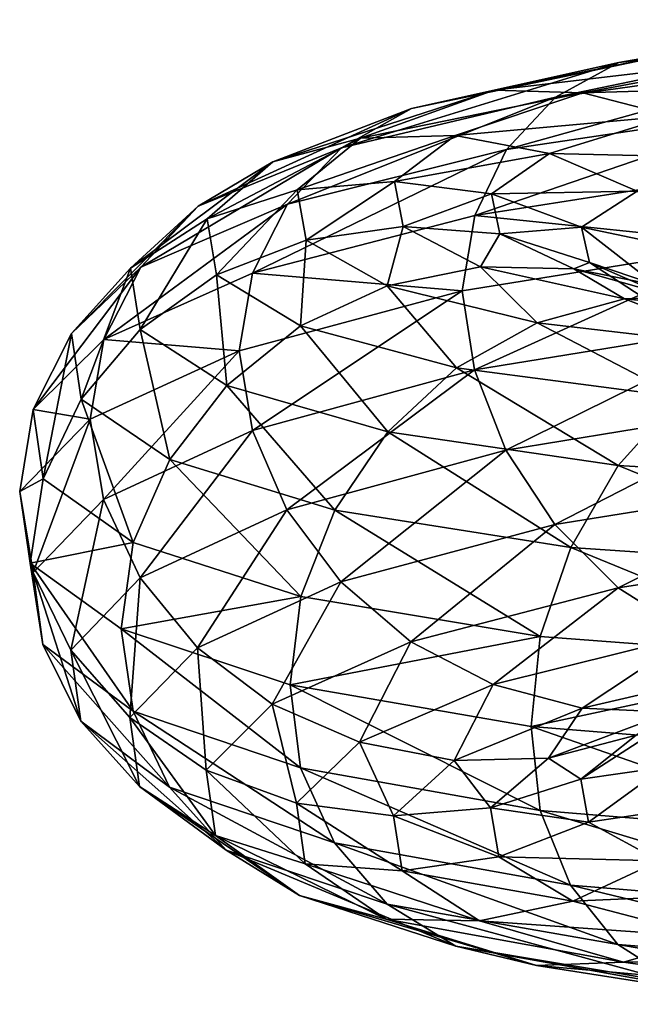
# Model space of a CAD drawing. Header units: metres. Extents: x -109 to 109, y -452 to 89.
# Tile 209 of 256: x -18.96 to -14.48, y -266.38 to -259.16. Entities that reach past the tile are written whole.
import ezdxf

# ---------------------------------------------------------------- set-up
doc = ezdxf.new("R2010")
doc.units = ezdxf.units.M
doc.layers.add('solid_K244270000C71_000', color=7, linetype='CONTINUOUS')
doc.layers.add('solid_k244270000c71_000_02', color=7, linetype='CONTINUOUS')

msp = doc.modelspace()

# ---------------------------------------------------------------- linework, layer by layer
at = {"layer": 'solid_K244270000C71_000'}
for points in [[(-14.564037, -259.477051, 852.397766), (-15.029922, -259.729889, 851.975159), (-16.598711, -260.101013, 854.817139)], [(-16.084198, -259.81366, 855.158325), (-14.564037, -259.477051, 852.397766), (-16.598711, -260.101013, 854.817139)], [(-15.479418, -259.67981, 855.489563), (-16.084198, -259.81366, 855.158325), (-17.101574, -260.205933, 858.135742)], [(-16.458538, -260.032562, 858.36261), (-15.479418, -259.67981, 855.489563), (-17.101574, -260.205933, 858.135742)], [(-14.827671, -259.699982, 855.790771), (-15.479418, -259.67981, 855.489563), (-16.458538, -260.032562, 858.36261)], [(-15.765567, -260.012909, 858.551025), (-14.827671, -259.699982, 855.790771), (-16.458538, -260.032562, 858.36261)], [(-15.029922, -259.729889, 851.975159), (-15.389107, -260.113708, 851.583252), (-16.995386, -260.514709, 854.487488)], [(-16.598711, -260.101013, 854.817139), (-15.029922, -259.729889, 851.975159), (-16.995386, -260.514709, 854.487488)], [(-16.084198, -259.81366, 855.158325), (-16.598711, -260.101013, 854.817139), (-17.64863, -260.530029, 857.882813)], [(-17.101574, -260.205933, 858.135742), (-16.084198, -259.81366, 855.158325), (-17.64863, -260.530029, 857.882813)], [(-16.458538, -260.032562, 858.36261), (-17.101574, -260.205933, 858.135742), (-17.583666, -260.623077, 861.243652)], [(-16.922503, -260.409027, 861.361267), (-16.458538, -260.032562, 858.36261), (-17.583666, -260.623077, 861.243652)], [(-15.765567, -260.012909, 858.551025), (-16.458538, -260.032562, 858.36261), (-16.922503, -260.409027, 861.361267)], [(-16.209997, -260.348511, 861.431458), (-15.765567, -260.012909, 858.551025), (-16.922503, -260.409027, 861.361267)], [(-15.072846, -260.143463, 858.689087), (-15.765567, -260.012909, 858.551025), (-16.209997, -260.348511, 861.431458)], [(-16.598711, -260.101013, 854.817139), (-16.995386, -260.514709, 854.487488), (-18.070396, -260.975647, 857.620667)], [(-17.64863, -260.530029, 857.882813), (-16.598711, -260.101013, 854.817139), (-18.070396, -260.975647, 857.620667)], [(-15.389107, -260.113708, 851.583252), (-15.62022, -260.596985, 851.247559), (-17.250624, -261.021332, 854.191162)], [(-16.995386, -260.514709, 854.487488), (-15.389107, -260.113708, 851.583252), (-17.250624, -261.021332, 854.191162)], [(-17.101574, -260.205933, 858.135742), (-17.64863, -260.530029, 857.882813), (-18.146145, -260.985016, 861.083191)], [(-17.583666, -260.623077, 861.243652), (-17.101574, -260.205933, 858.135742), (-18.146145, -260.985016, 861.083191)], [(-15.497748, -260.440521, 861.451172), (-15.072846, -260.143463, 858.689087), (-16.209997, -260.348511, 861.431458)], [(-16.209997, -260.348511, 861.431458), (-16.922503, -260.409027, 861.361267), (-16.856947, -260.779114, 864.397217)], [(-16.147202, -260.677917, 864.347656), (-16.209997, -260.348511, 861.431458), (-16.856947, -260.779114, 864.397217)], [(-16.922503, -260.409027, 861.361267), (-17.583666, -260.623077, 861.243652), (-17.515549, -261.0336, 864.390442)], [(-16.856947, -260.779114, 864.397217), (-16.922503, -260.409027, 861.361267), (-17.515549, -261.0336, 864.390442)], [(-17.64863, -260.530029, 857.882813), (-18.070396, -260.975647, 857.620667), (-18.5798, -261.463501, 860.891663)], [(-18.146145, -260.985016, 861.083191), (-17.64863, -260.530029, 857.882813), (-18.5798, -261.463501, 860.891663)], [(-16.995386, -260.514709, 854.487488), (-17.250624, -261.021332, 854.191162), (-18.341778, -261.507172, 857.367065)], [(-18.070396, -260.975647, 857.620667), (-16.995386, -260.514709, 854.487488), (-18.341778, -261.507172, 857.367065)], [(-17.583666, -260.623077, 861.243652), (-18.146145, -260.985016, 861.083191), (-18.075848, -261.433258, 864.32373)], [(-17.515549, -261.0336, 864.390442), (-17.583666, -260.623077, 861.243652), (-18.075848, -261.433258, 864.32373)], [(-16.147202, -260.677917, 864.347656), (-16.856947, -260.779114, 864.397217), (-16.264311, -261.113586, 867.381714)], [(-15.579517, -260.973236, 867.214355), (-16.147202, -260.677917, 864.347656), (-16.264311, -261.113586, 867.381714)], [(-16.856947, -260.779114, 864.397217), (-17.515549, -261.0336, 864.390442), (-16.899757, -261.407104, 867.483765)], [(-16.264311, -261.113586, 867.381714), (-16.856947, -260.779114, 864.397217), (-16.899757, -261.407104, 867.483765)], [(-18.070396, -260.975647, 857.620667), (-18.341778, -261.507172, 857.367065), (-18.858831, -262.020782, 860.6828)], [(-18.5798, -261.463501, 860.891663), (-18.070396, -260.975647, 857.620667), (-18.858831, -262.020782, 860.6828)], [(-18.146145, -260.985016, 861.083191), (-18.5798, -261.463501, 860.891663), (-18.507824, -261.94458, 864.203918)], [(-18.075848, -261.433258, 864.32373), (-18.146145, -260.985016, 861.083191), (-18.507824, -261.94458, 864.203918)], [(-18.341778, -261.507172, 857.367065), (-17.250624, -261.021332, 854.191162), (-17.348833, -261.590027, 853.968567)], [(-17.515549, -261.0336, 864.390442), (-18.075848, -261.433258, 864.32373), (-17.440359, -261.843201, 867.509277)], [(-16.899757, -261.407104, 867.483765), (-17.515549, -261.0336, 864.390442), (-17.440359, -261.843201, 867.509277)], [(-17.250624, -261.021332, 854.191162), (-15.714182, -261.150879, 851.012207), (-17.348833, -261.590027, 853.968567)], [(-17.348833, -261.590027, 853.968567), (-15.714182, -261.150879, 851.012207), (-17.25238, -262.17337, 853.785522)], [(-15.714182, -261.150879, 851.012207), (-15.621811, -261.730225, 850.84436), (-17.25238, -262.17337, 853.785522)], [(-18.075848, -261.433258, 864.32373), (-18.507824, -261.94458, 864.203918), (-17.857147, -262.386353, 867.459961)], [(-17.440359, -261.843201, 867.509277), (-18.075848, -261.433258, 864.32373), (-17.857147, -262.386353, 867.459961)], [(-16.899757, -261.407104, 867.483765), (-17.440359, -261.843201, 867.509277), (-16.258615, -262.184692, 870.545227)], [(-15.754645, -261.714539, 870.432007), (-16.899757, -261.407104, 867.483765), (-16.258615, -262.184692, 870.545227)], [(-18.5798, -261.463501, 860.891663), (-18.858831, -262.020782, 860.6828), (-18.785774, -262.527679, 864.040405)], [(-18.507824, -261.94458, 864.203918), (-18.5798, -261.463501, 860.891663), (-18.785774, -262.527679, 864.040405)], [(-18.858831, -262.020782, 860.6828), (-18.341778, -261.507172, 857.367065), (-18.442091, -262.091614, 857.158264)], [(-18.341778, -261.507172, 857.367065), (-17.348833, -261.590027, 853.968567), (-18.442091, -262.091614, 857.158264)], [(-18.442091, -262.091614, 857.158264), (-17.348833, -261.590027, 853.968567), (-18.343645, -262.679504, 856.958557)], [(-17.348833, -261.590027, 853.968567), (-17.25238, -262.17337, 853.785522), (-18.343645, -262.679504, 856.958557)], [(-17.25238, -262.17337, 853.785522), (-15.621811, -261.730225, 850.84436), (-16.998674, -262.754272, 853.698975)], [(-15.621811, -261.730225, 850.84436), (-15.392084, -262.317261, 850.799377), (-16.998674, -262.754272, 853.698975)], [(-17.440359, -261.843201, 867.509277), (-17.857147, -262.386353, 867.459961), (-16.647163, -262.757599, 870.56311)], [(-16.258615, -262.184692, 870.545227), (-17.440359, -261.843201, 867.509277), (-16.647163, -262.757599, 870.56311)], [(-18.507824, -261.94458, 864.203918), (-18.785774, -262.527679, 864.040405), (-18.125326, -262.994446, 867.341187)], [(-17.857147, -262.386353, 867.459961), (-18.507824, -261.94458, 864.203918), (-18.125326, -262.994446, 867.341187)], [(-18.858831, -262.020782, 860.6828), (-18.442091, -262.091614, 857.158264), (-18.958729, -262.621735, 860.490295)], [(-18.785774, -262.527679, 864.040405), (-18.858831, -262.020782, 860.6828), (-18.958729, -262.621735, 860.490295)], [(-18.958729, -262.621735, 860.490295), (-18.442091, -262.091614, 857.158264), (-18.860752, -263.214264, 860.271301)], [(-18.442091, -262.091614, 857.158264), (-18.343645, -262.679504, 856.958557), (-18.860752, -263.214264, 860.271301)], [(-18.343645, -262.679504, 856.958557), (-17.25238, -262.17337, 853.785522), (-18.073893, -263.254028, 856.826782)], [(-17.25238, -262.17337, 853.785522), (-16.998674, -262.754272, 853.698975), (-18.073893, -263.254028, 856.826782)], [(-16.998674, -262.754272, 853.698975), (-15.392084, -262.317261, 850.799377), (-16.603296, -263.283966, 853.696472)], [(-15.392084, -262.317261, 850.799377), (-15.034074, -262.862854, 850.860718), (-16.603296, -263.283966, 853.696472)], [(-17.857147, -262.386353, 867.459961), (-18.125326, -262.994446, 867.341187), (-16.897171, -263.389252, 870.486877)], [(-16.647163, -262.757599, 870.56311), (-17.857147, -262.386353, 867.459961), (-16.897171, -263.389252, 870.486877)], [(-18.785774, -262.527679, 864.040405), (-18.958729, -262.621735, 860.490295), (-18.881805, -263.144928, 863.863098)], [(-18.125326, -262.994446, 867.341187), (-18.785774, -262.527679, 864.040405), (-18.881805, -263.144928, 863.863098)], [(-18.958729, -262.621735, 860.490295), (-18.860752, -263.214264, 860.271301), (-18.787687, -263.742584, 863.625916)], [(-18.881805, -263.144928, 863.863098), (-18.958729, -262.621735, 860.490295), (-18.787687, -263.742584, 863.625916)], [(-18.860752, -263.214264, 860.271301), (-18.343645, -262.679504, 856.958557), (-18.583395, -263.78244, 860.092102)], [(-18.343645, -262.679504, 856.958557), (-18.073893, -263.254028, 856.826782), (-18.583395, -263.78244, 860.092102)], [(-18.073893, -263.254028, 856.826782), (-16.998674, -262.754272, 853.698975), (-17.653505, -263.766968, 856.755005)], [(-16.998674, -262.754272, 853.698975), (-16.603296, -263.283966, 853.696472), (-17.653505, -263.766968, 856.755005)], [(-18.125326, -262.994446, 867.341187), (-18.881805, -263.144928, 863.863098), (-18.213814, -263.627686, 867.180237)], [(-16.897171, -263.389252, 870.486877), (-18.125326, -262.994446, 867.341187), (-18.213814, -263.627686, 867.180237)], [(-18.881805, -263.144928, 863.863098), (-18.787687, -263.742584, 863.625916), (-18.127172, -264.230438, 866.92395)], [(-18.213814, -263.627686, 867.180237), (-18.881805, -263.144928, 863.863098), (-18.127172, -264.230438, 866.92395)], [(-18.860752, -263.214264, 860.271301), (-18.583395, -263.78244, 860.092102), (-18.511406, -264.304565, 863.398743)], [(-18.787687, -263.742584, 863.625916), (-18.860752, -263.214264, 860.271301), (-18.511406, -264.304565, 863.398743)], [(-18.583395, -263.78244, 860.092102), (-18.073893, -263.254028, 856.826782), (-18.151155, -264.278229, 859.947693)], [(-18.073893, -263.254028, 856.826782), (-17.653505, -263.766968, 856.755005), (-18.151155, -264.278229, 859.947693)], [(-17.653505, -263.766968, 856.755005), (-16.603296, -263.283966, 853.696472), (-17.107576, -264.17926, 856.751282)], [(-16.603296, -263.283966, 853.696472), (-16.089844, -263.722717, 853.782043), (-17.107576, -264.17926, 856.751282)], [(-16.897171, -263.389252, 870.486877), (-18.213814, -263.627686, 867.180237), (-16.9753, -264.037079, 870.339355)], [(-15.141086, -263.683411, 873.385376), (-16.897171, -263.389252, 870.486877), (-16.9753, -264.037079, 870.339355)], [(-18.213814, -263.627686, 867.180237), (-18.127172, -264.230438, 866.92395), (-16.898891, -264.645325, 870.067444)], [(-16.9753, -264.037079, 870.339355), (-18.213814, -263.627686, 867.180237), (-16.898891, -264.645325, 870.067444)], [(-18.787687, -263.742584, 863.625916), (-18.511406, -264.304565, 863.398743), (-17.860603, -264.786682, 866.649719)], [(-18.127172, -264.230438, 866.92395), (-18.787687, -263.742584, 863.625916), (-17.860603, -264.786682, 866.649719)], [(-17.107576, -264.17926, 856.751282), (-16.089844, -263.722717, 853.782043), (-16.465292, -264.457458, 856.820801)], [(-16.089844, -263.722717, 853.782043), (-15.48577, -264.035706, 853.955872), (-16.465292, -264.457458, 856.820801)], [(-18.583395, -263.78244, 860.092102), (-18.151155, -264.278229, 859.947693), (-18.080841, -264.783478, 863.180725)], [(-18.511406, -264.304565, 863.398743), (-18.583395, -263.78244, 860.092102), (-18.080841, -264.783478, 863.180725)], [(-18.151155, -264.278229, 859.947693), (-17.653505, -263.766968, 856.755005), (-17.589836, -264.663452, 859.850525)], [(-17.653505, -263.766968, 856.755005), (-17.107576, -264.17926, 856.751282), (-17.589836, -264.663452, 859.850525)], [(-18.127172, -264.230438, 866.92395), (-17.860603, -264.786682, 866.649719), (-16.650385, -265.196411, 869.748596)], [(-16.898891, -264.645325, 870.067444), (-18.127172, -264.230438, 866.92395), (-16.650385, -265.196411, 869.748596)], [(-17.589836, -264.663452, 859.850525), (-17.107576, -264.17926, 856.751282), (-16.929447, -264.905975, 859.81073)], [(-17.107576, -264.17926, 856.751282), (-16.465292, -264.457458, 856.820801), (-16.929447, -264.905975, 859.81073)], [(-18.511406, -264.304565, 863.398743), (-18.080841, -264.783478, 863.180725), (-17.445177, -265.249481, 866.359436)], [(-17.860603, -264.786682, 866.649719), (-18.511406, -264.304565, 863.398743), (-17.445177, -265.249481, 866.359436)], [(-18.151155, -264.278229, 859.947693), (-17.589836, -264.663452, 859.850525), (-17.521696, -265.141876, 862.98877)], [(-18.080841, -264.783478, 863.180725), (-18.151155, -264.278229, 859.947693), (-17.521696, -265.141876, 862.98877)], [(-16.929447, -264.905975, 859.81073), (-16.465292, -264.457458, 856.820801), (-16.217199, -264.998444, 859.828125)], [(-16.465292, -264.457458, 856.820801), (-15.772573, -264.591309, 856.955627), (-16.217199, -264.998444, 859.828125)], [(-17.589836, -264.663452, 859.850525), (-16.929447, -264.905975, 859.81073), (-16.863865, -265.348969, 862.838135)], [(-17.521696, -265.141876, 862.98877), (-17.589836, -264.663452, 859.850525), (-16.863865, -265.348969, 862.838135)], [(-18.080841, -264.783478, 863.180725), (-17.521696, -265.141876, 862.98877), (-16.905689, -265.582153, 866.074402)], [(-17.445177, -265.249481, 866.359436), (-18.080841, -264.783478, 863.180725), (-16.905689, -265.582153, 866.074402)], [(-17.860603, -264.786682, 866.649719), (-17.445177, -265.249481, 866.359436), (-16.263107, -265.644379, 869.389709)], [(-16.650385, -265.196411, 869.748596), (-17.860603, -264.786682, 866.649719), (-16.263107, -265.644379, 869.389709)], [(-17.521696, -265.141876, 862.98877), (-16.863865, -265.348969, 862.838135), (-16.270987, -265.755157, 865.81488)], [(-16.905689, -265.582153, 866.074402), (-17.521696, -265.141876, 862.98877), (-16.270987, -265.755157, 865.81488)]]:
    msp.add_3dface(points, dxfattribs=at)
at = {"layer": 'solid_k244270000c71_000_02'}
for points in [[(-12.114302, -259.163086, 850.447144), (-12.587608, -259.226196, 849.934692), (-14.564037, -259.477051, 852.397766)], [(-14.016416, -259.380341, 852.825134), (-12.114302, -259.163086, 850.447144), (-14.564037, -259.477051, 852.397766)], [(-12.587608, -259.226196, 849.934692), (-12.99027, -259.447906, 849.440125), (-15.029922, -259.729889, 851.975159)], [(-14.564037, -259.477051, 852.397766), (-12.587608, -259.226196, 849.934692), (-15.029922, -259.729889, 851.975159)], [(-14.016416, -259.380341, 852.825134), (-14.564037, -259.477051, 852.397766), (-16.084198, -259.81366, 855.158325)], [(-15.479418, -259.67981, 855.489563), (-14.016416, -259.380341, 852.825134), (-16.084198, -259.81366, 855.158325)], [(-13.426268, -259.438019, 853.230347), (-14.016416, -259.380341, 852.825134), (-15.479418, -259.67981, 855.489563)], [(-14.827671, -259.699982, 855.790771), (-13.426268, -259.438019, 853.230347), (-15.479418, -259.67981, 855.489563)], [(-12.99027, -259.447906, 849.440125), (-13.30071, -259.804749, 848.993103), (-15.389107, -260.113708, 851.583252)], [(-15.029922, -259.729889, 851.975159), (-12.99027, -259.447906, 849.440125), (-15.389107, -260.113708, 851.583252)], [(-12.836333, -259.641571, 853.585571), (-13.426268, -259.438019, 853.230347), (-14.827671, -259.699982, 855.790771)], [(-14.176161, -259.868134, 856.04187), (-14.827671, -259.699982, 855.790771), (-15.765567, -260.012909, 858.551025)], [(-14.176161, -259.868134, 856.04187), (-12.836333, -259.641571, 853.585571), (-14.827671, -259.699982, 855.790771)], [(-13.30071, -259.804749, 848.993103), (-13.50046, -260.267059, 848.622437), (-15.62022, -260.596985, 851.247559)], [(-15.389107, -260.113708, 851.583252), (-13.30071, -259.804749, 848.993103), (-15.62022, -260.596985, 851.247559)], [(-15.072846, -260.143463, 858.689087), (-14.176161, -259.868134, 856.04187), (-15.765567, -260.012909, 858.551025)], [(-15.072846, -260.143463, 858.689087), (-13.572087, -260.17807, 856.222412), (-14.176161, -259.868134, 856.04187)], [(-15.497748, -260.440521, 861.451172), (-14.430563, -260.420624, 858.764648), (-15.072846, -260.143463, 858.689087)], [(-15.072846, -260.143463, 858.689087), (-14.430563, -260.420624, 858.764648), (-13.572087, -260.17807, 856.222412)], [(-15.62022, -260.596985, 851.247559), (-13.50046, -260.267059, 848.622437), (-13.588232, -260.807373, 848.375122)], [(-15.497748, -260.440521, 861.451172), (-16.209997, -260.348511, 861.431458), (-16.147202, -260.677917, 864.347656)], [(-15.497748, -260.440521, 861.451172), (-14.837359, -260.684052, 861.416809), (-14.430563, -260.420624, 858.764648)], [(-13.962621, -260.865601, 859.106812), (-14.430563, -260.420624, 858.764648), (-14.837359, -260.684052, 861.416809)], [(-15.437713, -260.731628, 864.247253), (-15.497748, -260.440521, 861.451172), (-16.147202, -260.677917, 864.347656)], [(-15.437713, -260.731628, 864.247253), (-14.837359, -260.684052, 861.416809), (-15.497748, -260.440521, 861.451172)], [(-17.250624, -261.021332, 854.191162), (-15.62022, -260.596985, 851.247559), (-15.714182, -261.150879, 851.012207)], [(-15.62022, -260.596985, 851.247559), (-13.588232, -260.807373, 848.375122), (-15.714182, -261.150879, 851.012207)], [(-15.437713, -260.731628, 864.247253), (-16.147202, -260.677917, 864.347656), (-15.579517, -260.973236, 867.214355)], [(-15.437713, -260.731628, 864.247253), (-14.779881, -260.941833, 864.10144), (-14.837359, -260.684052, 861.416809)], [(-14.295473, -261.105042, 861.691223), (-14.837359, -260.684052, 861.416809), (-14.779881, -260.941833, 864.10144)], [(-14.295473, -261.105042, 861.691223), (-13.962621, -260.865601, 859.106812), (-14.837359, -260.684052, 861.416809)], [(-14.894972, -260.990112, 866.996094), (-15.437713, -260.731628, 864.247253), (-15.579517, -260.973236, 867.214355)], [(-14.894972, -260.990112, 866.996094), (-14.779881, -260.941833, 864.10144), (-15.437713, -260.731628, 864.247253)], [(-15.714182, -261.150879, 851.012207), (-13.588232, -260.807373, 848.375122), (-15.621811, -261.730225, 850.84436)], [(-13.588232, -260.807373, 848.375122), (-13.501835, -261.383545, 848.22113), (-15.621811, -261.730225, 850.84436)], [(-15.579517, -260.973236, 867.214355), (-16.264311, -261.113586, 867.381714), (-15.162256, -261.384644, 870.226318)], [(-14.523863, -261.207794, 869.947083), (-15.579517, -260.973236, 867.214355), (-15.162256, -261.384644, 870.226318)], [(-14.894972, -260.990112, 866.996094), (-15.579517, -260.973236, 867.214355), (-14.523863, -261.207794, 869.947083)], [(-14.894972, -260.990112, 866.996094), (-14.260268, -261.168274, 866.740784), (-14.779881, -260.941833, 864.10144)], [(-13.885701, -261.19043, 869.616699), (-14.260268, -261.168274, 866.740784), (-14.894972, -260.990112, 866.996094)], [(-13.885701, -261.19043, 869.616699), (-14.894972, -260.990112, 866.996094), (-14.523863, -261.207794, 869.947083)], [(-14.174684, -261.335388, 864.29657), (-14.779881, -260.941833, 864.10144), (-14.260268, -261.168274, 866.740784)], [(-14.174684, -261.335388, 864.29657), (-14.295473, -261.105042, 861.691223), (-14.779881, -260.941833, 864.10144)], [(-16.264311, -261.113586, 867.381714), (-16.899757, -261.407104, 867.483765), (-15.754645, -261.714539, 870.432007)], [(-15.162256, -261.384644, 870.226318), (-16.264311, -261.113586, 867.381714), (-15.754645, -261.714539, 870.432007)], [(-14.523863, -261.207794, 869.947083), (-15.162256, -261.384644, 870.226318), (-13.586476, -261.567291, 872.848083)], [(-13.885701, -261.19043, 869.616699), (-14.523863, -261.207794, 869.947083), (-13.01443, -261.357758, 872.466187)], [(-13.01443, -261.357758, 872.466187), (-14.523863, -261.207794, 869.947083), (-13.586476, -261.567291, 872.848083)], [(-15.162256, -261.384644, 870.226318), (-15.754645, -261.714539, 870.432007), (-14.1173, -261.92984, 873.148804)], [(-15.621811, -261.730225, 850.84436), (-13.501835, -261.383545, 848.22113), (-15.392084, -262.317261, 850.799377)], [(-13.501835, -261.383545, 848.22113), (-13.303284, -261.976196, 848.212769), (-15.392084, -262.317261, 850.799377)], [(-13.586476, -261.567291, 872.848083), (-15.162256, -261.384644, 870.226318), (-14.1173, -261.92984, 873.148804)], [(-15.754645, -261.714539, 870.432007), (-16.258615, -262.184692, 870.545227), (-14.568894, -262.430634, 873.342651)], [(-14.1173, -261.92984, 873.148804), (-15.754645, -261.714539, 870.432007), (-14.568894, -262.430634, 873.342651)], [(-14.1173, -261.92984, 873.148804), (-14.568894, -262.430634, 873.342651), (-12.422591, -262.556915, 875.818115)], [(-15.392084, -262.317261, 850.799377), (-13.303284, -261.976196, 848.212769), (-15.034074, -262.862854, 850.860718)], [(-13.303284, -261.976196, 848.212769), (-12.993857, -262.536224, 848.330383), (-15.034074, -262.862854, 850.860718)], [(-16.258615, -262.184692, 870.545227), (-16.647163, -262.757599, 870.56311), (-14.917061, -263.030457, 873.422241)], [(-14.568894, -262.430634, 873.342651), (-16.258615, -262.184692, 870.545227), (-14.917061, -263.030457, 873.422241)], [(-14.568894, -262.430634, 873.342651), (-14.917061, -263.030457, 873.422241), (-12.719465, -263.179901, 875.952148)], [(-12.422591, -262.556915, 875.818115), (-14.568894, -262.430634, 873.342651), (-12.719465, -263.179901, 875.952148)], [(-15.034074, -262.862854, 850.860718), (-12.993857, -262.536224, 848.330383), (-14.569149, -263.326508, 851.028442)], [(-12.993857, -262.536224, 848.330383), (-12.592026, -263.022461, 848.570557), (-14.569149, -263.326508, 851.028442)], [(-16.647163, -262.757599, 870.56311), (-16.897171, -263.389252, 870.486877), (-15.141086, -263.683411, 873.385376)], [(-14.917061, -263.030457, 873.422241), (-16.647163, -262.757599, 870.56311), (-15.141086, -263.683411, 873.385376)], [(-16.603296, -263.283966, 853.696472), (-15.034074, -262.862854, 850.860718), (-16.089844, -263.722717, 853.782043)], [(-15.034074, -262.862854, 850.860718), (-14.569149, -263.326508, 851.028442), (-16.089844, -263.722717, 853.782043)], [(-14.917061, -263.030457, 873.422241), (-15.141086, -263.683411, 873.385376), (-12.910486, -263.851349, 875.950012)], [(-12.719465, -263.179901, 875.952148), (-14.917061, -263.030457, 873.422241), (-12.910486, -263.851349, 875.950012)], [(-14.569149, -263.326508, 851.028442), (-12.592026, -263.022461, 848.570557), (-14.022168, -263.672241, 851.298401)], [(-16.089844, -263.722717, 853.782043), (-14.569149, -263.326508, 851.028442), (-15.48577, -264.035706, 853.955872)], [(-14.569149, -263.326508, 851.028442), (-14.022168, -263.672241, 851.298401), (-15.48577, -264.035706, 853.955872)], [(-15.141086, -263.683411, 873.385376), (-16.9753, -264.037079, 870.339355), (-15.207113, -264.344177, 873.248352)], [(-15.48577, -264.035706, 853.955872), (-14.022168, -263.672241, 851.298401), (-14.83426, -264.209778, 854.20282)], [(-12.910486, -263.851349, 875.950012), (-15.141086, -263.683411, 873.385376), (-15.207113, -264.344177, 873.248352)], [(-14.022168, -263.672241, 851.298401), (-13.432234, -263.884216, 851.648621), (-14.83426, -264.209778, 854.20282)], [(-12.910486, -263.851349, 875.950012), (-15.207113, -264.344177, 873.248352), (-12.962775, -264.523254, 875.821655)], [(-14.83426, -264.209778, 854.20282), (-13.432234, -263.884216, 851.648621), (-14.182513, -264.237183, 854.503479)], [(-16.9753, -264.037079, 870.339355), (-16.898891, -264.645325, 870.067444), (-15.142627, -264.957947, 872.964233)], [(-15.207113, -264.344177, 873.248352), (-16.9753, -264.037079, 870.339355), (-15.142627, -264.957947, 872.964233)], [(-16.465292, -264.457458, 856.820801), (-15.48577, -264.035706, 853.955872), (-15.772573, -264.591309, 856.955627)], [(-15.48577, -264.035706, 853.955872), (-14.83426, -264.209778, 854.20282), (-15.772573, -264.591309, 856.955627)], [(-15.772573, -264.591309, 856.955627), (-14.83426, -264.209778, 854.20282), (-15.0796, -264.576172, 857.14447)], [(-14.83426, -264.209778, 854.20282), (-14.182513, -264.237183, 854.503479), (-15.0796, -264.576172, 857.14447)], [(-15.0796, -264.576172, 857.14447), (-14.182513, -264.237183, 854.503479), (-14.436565, -264.40741, 857.375427)], [(-15.207113, -264.344177, 873.248352), (-15.142627, -264.957947, 872.964233), (-12.9118, -265.142242, 875.528015)], [(-12.962775, -264.523254, 875.821655), (-15.207113, -264.344177, 873.248352), (-12.9118, -265.142242, 875.528015)], [(-14.843531, -264.728149, 860.022339), (-14.277929, -264.363892, 860.143555), (-14.230919, -264.641327, 862.727539)], [(-14.843531, -264.728149, 860.022339), (-14.436565, -264.40741, 857.375427), (-14.277929, -264.363892, 860.143555)], [(-15.0796, -264.576172, 857.14447), (-14.436565, -264.40741, 857.375427), (-14.843531, -264.728149, 860.022339)], [(-16.217199, -264.998444, 859.828125), (-15.772573, -264.591309, 856.955627), (-15.504693, -264.939606, 859.89978)], [(-15.772573, -264.591309, 856.955627), (-15.0796, -264.576172, 857.14447), (-15.504693, -264.939606, 859.89978)], [(-15.504693, -264.939606, 859.89978), (-15.0796, -264.576172, 857.14447), (-14.843531, -264.728149, 860.022339)], [(-16.898891, -264.645325, 870.067444), (-16.650385, -265.196411, 869.748596), (-14.919948, -265.504669, 872.604675)], [(-15.142627, -264.957947, 872.964233), (-16.898891, -264.645325, 870.067444), (-14.919948, -265.504669, 872.604675)], [(-14.786029, -265.043945, 862.701843), (-14.843531, -264.728149, 860.022339), (-14.230919, -264.641327, 862.727539)], [(-14.786029, -265.043945, 862.701843), (-14.230919, -264.641327, 862.727539), (-13.739654, -264.888245, 865.269897)], [(-15.504693, -264.939606, 859.89978), (-14.843531, -264.728149, 860.022339), (-14.786029, -265.043945, 862.701843)], [(-14.266199, -265.327393, 865.33667), (-14.786029, -265.043945, 862.701843), (-13.739654, -264.888245, 865.269897)], [(-16.929447, -264.905975, 859.81073), (-16.217199, -264.998444, 859.828125), (-16.154377, -265.400269, 862.73645)], [(-16.863865, -265.348969, 862.838135), (-16.929447, -264.905975, 859.81073), (-16.154377, -265.400269, 862.73645)], [(-16.217199, -264.998444, 859.828125), (-15.504693, -264.939606, 859.89978), (-15.444631, -265.297943, 862.689331)], [(-15.444631, -265.297943, 862.689331), (-15.504693, -264.939606, 859.89978), (-14.786029, -265.043945, 862.701843)], [(-15.142627, -264.957947, 872.964233), (-14.919948, -265.504669, 872.604675), (-12.721927, -265.685486, 875.132996)], [(-12.9118, -265.142242, 875.528015), (-15.142627, -264.957947, 872.964233), (-12.721927, -265.685486, 875.132996)], [(-16.154377, -265.400269, 862.73645), (-16.217199, -264.998444, 859.828125), (-15.444631, -265.297943, 862.689331)], [(-15.444631, -265.297943, 862.689331), (-14.786029, -265.043945, 862.701843), (-14.266199, -265.327393, 865.33667)], [(-17.445177, -265.249481, 866.359436), (-16.905689, -265.582153, 866.074402), (-15.760175, -265.953217, 869.016296)], [(-16.263107, -265.644379, 869.389709), (-17.445177, -265.249481, 866.359436), (-15.760175, -265.953217, 869.016296)], [(-16.650385, -265.196411, 869.748596), (-16.263107, -265.644379, 869.389709), (-14.572919, -265.939545, 872.183105)], [(-14.919948, -265.504669, 872.604675), (-16.650385, -265.196411, 869.748596), (-14.572919, -265.939545, 872.183105)], [(-16.154377, -265.400269, 862.73645), (-15.444631, -265.297943, 862.689331), (-14.901647, -265.622467, 865.432312)], [(-14.901647, -265.622467, 865.432312), (-15.444631, -265.297943, 862.689331), (-14.266199, -265.327393, 865.33667)], [(-14.901647, -265.622467, 865.432312), (-14.266199, -265.327393, 865.33667), (-13.299535, -265.552399, 867.849976)], [(-16.863865, -265.348969, 862.838135), (-16.154377, -265.400269, 862.73645), (-15.58644, -265.766785, 865.596191)], [(-16.270987, -265.755157, 865.81488), (-16.863865, -265.348969, 862.838135), (-15.58644, -265.766785, 865.596191)], [(-15.58644, -265.766785, 865.596191), (-16.154377, -265.400269, 862.73645), (-14.901647, -265.622467, 865.432312)], [(-14.919948, -265.504669, 872.604675), (-14.572919, -265.939545, 872.183105), (-12.426023, -266.109406, 874.656616)], [(-12.721927, -265.685486, 875.132996), (-14.919948, -265.504669, 872.604675), (-12.426023, -266.109406, 874.656616)], [(-16.905689, -265.582153, 866.074402), (-16.270987, -265.755157, 865.81488), (-15.168478, -266.094543, 868.653259)], [(-15.760175, -265.953217, 869.016296), (-16.905689, -265.582153, 866.074402), (-15.168478, -266.094543, 868.653259)], [(-13.891924, -265.885803, 868.048462), (-14.901647, -265.622467, 865.432312), (-13.299535, -265.552399, 867.849976)], [(-16.263107, -265.644379, 869.389709), (-15.760175, -265.953217, 869.016296), (-14.122255, -266.227173, 871.72876)], [(-14.572919, -265.939545, 872.183105), (-16.263107, -265.644379, 869.389709), (-14.122255, -266.227173, 871.72876)], [(-15.58644, -265.766785, 865.596191), (-14.901647, -265.622467, 865.432312), (-13.891924, -265.885803, 868.048462)], [(-16.270987, -265.755157, 865.81488), (-15.58644, -265.766785, 865.596191), (-14.530316, -266.069275, 868.323364)], [(-15.168478, -266.094543, 868.653259), (-16.270987, -265.755157, 865.81488), (-14.530316, -266.069275, 868.323364)], [(-14.530316, -266.069275, 868.323364), (-15.58644, -265.766785, 865.596191), (-13.891924, -265.885803, 868.048462)], [(-14.530316, -266.069275, 868.323364), (-13.891924, -265.885803, 868.048462), (-12.448167, -266.063202, 870.46228)], [(-15.760175, -265.953217, 869.016296), (-15.168478, -266.094543, 868.653259), (-13.592052, -266.340149, 871.270935)], [(-14.122255, -266.227173, 871.72876), (-15.760175, -265.953217, 869.016296), (-13.592052, -266.340149, 871.270935)], [(-14.572919, -265.939545, 872.183105), (-14.122255, -266.227173, 871.72876), (-12.041751, -266.379028, 874.13147)], [(-12.426023, -266.109406, 874.656616), (-14.572919, -265.939545, 872.183105), (-12.041751, -266.379028, 874.13147)], [(-15.168478, -266.094543, 868.653259), (-14.530316, -266.069275, 868.323364), (-13.020213, -266.281799, 870.83905)], [(-13.592052, -266.340149, 871.270935), (-15.168478, -266.094543, 868.653259), (-13.020213, -266.281799, 870.83905)], [(-13.020213, -266.281799, 870.83905), (-14.530316, -266.069275, 868.323364), (-12.448167, -266.063202, 870.46228)]]:
    msp.add_3dface(points, dxfattribs=at)

doc.saveas('drawing.dxf')
